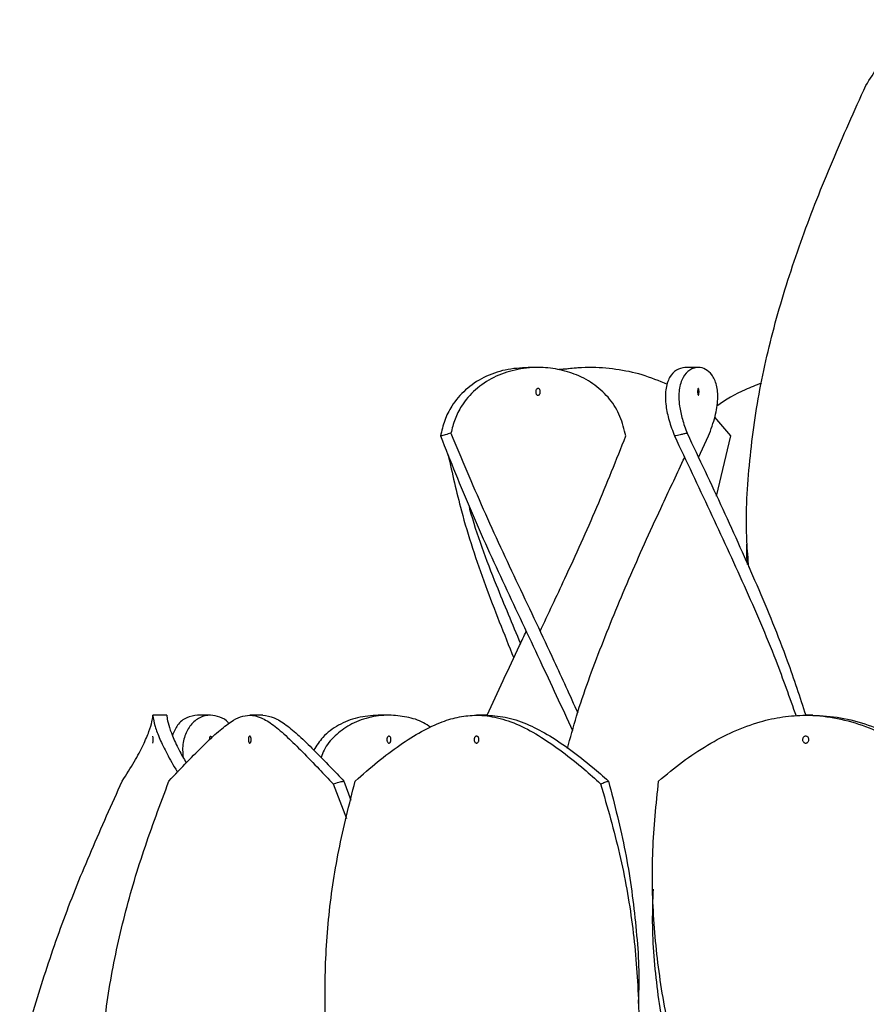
# Model space of a CAD drawing. Header units: millimetres. Extents: x 1128 to 3106, y 573 to 3385.
# Tile 42 of 46: x 2675 to 2796, y 2737 to 2878. Entities that reach past the tile are written whole.
import ezdxf

# ---------------------------------------------------------------- set-up
doc = ezdxf.new("R2010")
doc.units = ezdxf.units.MM

msp = doc.modelspace()

# ---------------------------------------------------------------- linework, layer by layer
at = {"color": 7, "linetype": 'Continuous', "lineweight": 25}
for p, q in [((2749.06, 2828.15), (2747.66, 2828.15)), ((2755.87, 2828.15), (2752.04, 2827.84)), ((2756.37, 2828.15), (2755.87, 2828.15)), ((2772.09, 2828.15), (2770.16, 2828.15)), ((2776.74, 2818.3), (2774.46, 2820.99)), ((2772.12, 2815.22), (2773.57, 2818.3)), ((2774.71, 2809.67), (2776.74, 2818.3)), ((2779.07, 2803.15), (2779.07, 2803.15)), ((2695.74, 2778.15), (2693.74, 2778.15)), ((2702.03, 2778.15), (2700.15, 2778.15)), ((2709.54, 2778.15), (2707.66, 2778.15)), ((2727.64, 2778.15), (2726.11, 2778.15)), ((2741.76, 2778.15), (2740.23, 2778.15)), ((2788.52, 2778.15), (2787.52, 2778.15)), ((2719.61, 2768.3), (2721.53, 2763.32)), ((2721.16, 2768.69), (2722.15, 2765.95)), ((2765.52, 2753.15), (2765.52, 2753.15))]:
    msp.add_line(p, q, dxfattribs=at)
at = {"color": 7, "linetype": 'Continuous', "lineweight": 25, "flags": 128}
for points in [[(2770.12, 2815.22), (2770.12, 2815.22), (2770.12, 2815.22)], [(2772.12, 2815.22), (2772.12, 2815.22), (2772.12, 2815.22)], [(2747.36, 2790.22), (2747.36, 2790.22), (2747.36, 2790.22)], [(2749.36, 2790.22), (2749.36, 2790.22), (2749.36, 2790.22)]]:
    msp.add_lwpolyline(points, dxfattribs=at)
at = {"color": 7, "linetype": 'Continuous', "lineweight": 25}
msp.add_arc((2691.64, 2774.65), 2.15, 346.4782, 13.3452, dxfattribs=at)
for points, knots in [([(2796.16, 2868.69), (2796.76, 2869.62), (2797.97, 2871.5), (2799.23, 2873.91), (2800.06, 2875.89), (2800.45, 2877.23), (2800.57, 2877.99), (2800.57, 2878.25), (2800.57, 2877.91), (2800.78, 2876.83), (2801.38, 2875.05), (2802.41, 2872.88), (2803.71, 2870.58), (2804.7, 2869.06), (2805.2, 2868.3)], [0, 0, 0, 0, 0.08515, 0.172656, 0.257866, 0.345646, 0.419323, 0.494265, 0.585007, 0.678108, 0.768935, 0.862903, 0.930869, 1, 1, 1, 1]), ([(2779.34, 2799.42), (2779.24, 2800.67), (2778.82, 2805.55), (2779.28, 2814.08), (2780.75, 2825), (2783.37, 2835.92), (2786.93, 2846.85), (2791.24, 2857.77), (2794.52, 2865.05), (2796.16, 2868.69)], [0, 0, 0, 0, 0.053813, 0.211527, 0.369209, 0.526891, 0.684607, 0.842319, 1, 1, 1, 1]), ([(2747.66, 2828.15), (2746.55, 2828.08), (2744.33, 2827.94), (2741.21, 2826.81), (2738.56, 2825.04), (2736.72, 2822.86), (2735.57, 2820.57), (2735.22, 2819.06), (2735.05, 2818.3)], [0, 0, 0, 0, 0.181814, 0.363523, 0.546237, 0.728902, 0.864425, 1, 1, 1, 1]), ([(2761.68, 2818.3), (2761.44, 2819.26), (2760.97, 2821.17), (2759.45, 2823.66), (2757.31, 2825.7), (2754.74, 2827.14), (2751.92, 2827.97), (2748.91, 2828.26), (2745.73, 2827.9), (2742.62, 2826.82), (2739.97, 2825.04), (2738.17, 2822.92), (2737.07, 2820.76), (2736.72, 2819.38), (2736.55, 2818.69)], [0, 0, 0, 0, 0.0869072, 0.1737524, 0.2608268, 0.347937, 0.4268354, 0.5057601, 0.5976079, 0.689402, 0.7817139, 0.8739994, 0.9369902, 1, 1, 1, 1]), ([(2767.66, 2825.7), (2766.46, 2826.2), (2764.1, 2827.19), (2760.26, 2827.95), (2756.25, 2828.28), (2753.56, 2827.97), (2752.15, 2827.81)], [0, 0, 0, 0, 0.250487, 0.492761, 0.735114, 1, 1, 1, 1]), ([(2770.16, 2828.15), (2769.74, 2828.08), (2768.91, 2827.94), (2767.89, 2826.81), (2767.33, 2825.04), (2767.35, 2822.86), (2767.83, 2820.57), (2768.39, 2819.06), (2768.67, 2818.3)], [0, 0, 0, 0, 0.1818141, 0.3635225, 0.5462366, 0.7289021, 0.8644248, 1, 1, 1, 1]), ([(2773.57, 2818.3), (2773.92, 2819.26), (2774.61, 2821.17), (2774.97, 2823.66), (2774.78, 2825.7), (2774.12, 2827.14), (2773.16, 2827.97), (2772.03, 2828.26), (2770.84, 2827.9), (2769.82, 2826.82), (2769.26, 2825.04), (2769.29, 2822.92), (2769.74, 2820.76), (2770.23, 2819.38), (2770.48, 2818.69)], [0, 0, 0, 0, 0.086907, 0.173752, 0.260827, 0.347937, 0.426835, 0.50576, 0.597608, 0.689402, 0.781714, 0.873999, 0.93699, 1, 1, 1, 1]), ([(2781.15, 2825.9), (2780.37, 2825.59), (2778.15, 2824.73), (2776, 2823.5), (2774.73, 2822.58), (2774.72, 2822.57)], [0, 0, 0, 0, 0.3481232, 0.9925845, 1, 1, 1, 1]), ([(2749.06, 2824.15), (2749.03, 2824.16), (2748.95, 2824.17), (2748.85, 2824.25), (2748.78, 2824.38), (2748.74, 2824.54), (2748.73, 2824.71), (2748.76, 2824.87), (2748.82, 2825.01), (2748.92, 2825.11), (2749, 2825.15), (2749.09, 2825.15), (2749.18, 2825.13), (2749.28, 2825.05), (2749.35, 2824.92), (2749.39, 2824.76), (2749.4, 2824.59), (2749.37, 2824.43), (2749.3, 2824.29), (2749.21, 2824.19), (2749.12, 2824.15), (2749.08, 2824.15), (2749.06, 2824.15)], [0, 0, 0, 0, 0.0539131, 0.1078306, 0.1616212, 0.2151988, 0.268652, 0.3221179, 0.3756872, 0.429375, 0.4831482, 0.4999987, 0.5538084, 0.607619, 0.6614024, 0.7151118, 0.7687114, 0.8222006, 0.875649, 0.9291846, 0.9829168, 1, 1, 1, 1]), ([(2772.09, 2824.15), (2772.08, 2824.16), (2772.06, 2824.17), (2772.03, 2824.25), (2772.01, 2824.38), (2771.99, 2824.54), (2771.99, 2824.71), (2772, 2824.87), (2772.01, 2825.01), (2772.04, 2825.11), (2772.07, 2825.15), (2772.1, 2825.15), (2772.12, 2825.13), (2772.15, 2825.05), (2772.18, 2824.92), (2772.19, 2824.76), (2772.19, 2824.59), (2772.18, 2824.43), (2772.16, 2824.29), (2772.13, 2824.19), (2772.11, 2824.15), (2772.09, 2824.15), (2772.09, 2824.15)], [0, 0, 0, 0, 0.053913, 0.107831, 0.161621, 0.215199, 0.268652, 0.322118, 0.375687, 0.429375, 0.483148, 0.499999, 0.553808, 0.607619, 0.661402, 0.715112, 0.768711, 0.822201, 0.875649, 0.929185, 0.982917, 1, 1, 1, 1]), ([(2736.55, 2818.69), (2736.42, 2818.66), (2736.15, 2818.59), (2735.64, 2818.46), (2735.28, 2818.36), (2735.05, 2818.3)], [0, 0, 0, 0, 0.269889, 0.539779, 1, 1, 1, 1]), ([(2736.55, 2818.69), (2738.07, 2815.06), (2741.11, 2807.79), (2746.2, 2796.89), (2750.86, 2787.12), (2753.64, 2780.99), (2754.77, 2778.49)], [0, 0, 0, 0, 0.271119, 0.542295, 0.813471, 1, 1, 1, 1]), ([(2770.48, 2818.69), (2770.32, 2818.66), (2769.99, 2818.59), (2769.39, 2818.46), (2768.95, 2818.36), (2768.67, 2818.3)], [0, 0, 0, 0, 0.2698894, 0.539779, 1, 1, 1, 1]), ([(2770.48, 2818.69), (2772.2, 2815.06), (2775.64, 2807.79), (2780.54, 2796.89), (2784.63, 2787.01), (2786.67, 2780.76), (2787.52, 2778.15)], [0, 0, 0, 0, 0.2688403, 0.5377359, 0.8066325, 1, 1, 1, 1]), ([(2735.05, 2818.3), (2736.47, 2814.72), (2739.33, 2807.55), (2744.25, 2796.8), (2749.24, 2786.27), (2752.46, 2779.32), (2754.02, 2775.96)], [0, 0, 0, 0, 0.253779, 0.5076115, 0.761454, 1, 1, 1, 1]), ([(2749.36, 2790.22), (2750.55, 2792.75), (2753.35, 2798.7), (2757.6, 2808.06), (2760.32, 2814.88), (2761.68, 2818.3)], [0, 0, 0, 0, 0.27035, 0.635241, 1, 1, 1, 1]), ([(2768.67, 2818.3), (2770.37, 2814.72), (2773.75, 2807.55), (2778.71, 2796.8), (2782.97, 2786.97), (2785.19, 2780.72), (2786.14, 2778.05)], [0, 0, 0, 0, 0.266983, 0.534022, 0.801072, 1, 1, 1, 1]), ([(2736.15, 2815.59), (2736.74, 2812.91), (2738.13, 2806.65), (2741.35, 2796.92), (2744.18, 2789.86), (2745.58, 2786.39)], [0, 0, 0, 0, 0.27528, 0.643369, 1, 1, 1, 1]), ([(2753.29, 2773.37), (2753.71, 2774.92), (2755.05, 2779.86), (2758.14, 2788.19), (2762.33, 2798.36), (2766.43, 2807.37), (2769.08, 2812.99), (2770.13, 2815.22)], [0, 0, 0, 0, 0.111193, 0.354186, 0.597128, 0.840164, 1, 1, 1, 1]), ([(2739.06, 2808.46), (2739.12, 2808.24), (2740.15, 2804.38), (2742.66, 2797.71), (2745.36, 2791.27), (2746.53, 2788.46)], [0, 0, 0, 0, 0.033425, 0.578335, 1, 1, 1, 1]), ([(2779.16, 2799.84), (2779.08, 2800.69), (2779, 2801.71), (2779.07, 2802.72), (2779.09, 2802.88)], [0, 0, 0, 0, 0.841831, 1, 1, 1, 1]), ([(2741.77, 2778.15), (2743.3, 2781.5), (2745.15, 2785.52), (2747.04, 2789.54), (2747.36, 2790.22)], [0, 0, 0, 0, 0.8320086, 1, 1, 1, 1]), ([(2689.33, 2768.69), (2689.93, 2769.63), (2691.14, 2771.51), (2692.41, 2773.93), (2693.23, 2775.9), (2693.62, 2777.24), (2693.74, 2777.99), (2693.74, 2778.25), (2693.74, 2777.9), (2693.95, 2776.82), (2694.53, 2775.12), (2695.57, 2772.93), (2696.52, 2771.18), (2697.19, 2770.13), (2697.28, 2769.99)], [0, 0, 0, 0, 0.0910714, 0.1820826, 0.2732763, 0.3645128, 0.4422178, 0.5212576, 0.6182275, 0.715141, 0.8109342, 0.8989782, 0.987052, 1, 1, 1, 1]), ([(2695.74, 2778.15), (2695.74, 2778.08), (2695.74, 2777.95), (2695.94, 2776.87), (2696.49, 2775.26), (2697.32, 2773.39), (2698.16, 2771.93), (2698.53, 2771.3)], [0, 0, 0, 0, 0.220178, 0.440438, 0.645221, 0.847095, 1, 1, 1, 1]), ([(2696.04, 2768.69), (2696.93, 2769.63), (2698.71, 2771.51), (2701.1, 2773.93), (2703.19, 2775.9), (2704.91, 2777.24), (2706.36, 2777.99), (2707.76, 2778.25), (2709.26, 2777.9), (2711.01, 2776.83), (2712.98, 2775.12), (2715.19, 2772.94), (2717.4, 2770.64), (2718.94, 2769.01), (2719.61, 2768.3)], [0, 0, 0, 0, 0.086354, 0.172651, 0.259122, 0.345632, 0.419312, 0.494258, 0.586205, 0.678099, 0.768931, 0.852414, 0.935926, 1, 1, 1, 1]), ([(2700.15, 2778.15), (2699.62, 2778.08), (2698.56, 2777.93), (2697.23, 2776.91), (2696.75, 2775.77), (2696.53, 2775.25)], [0, 0, 0, 0, 0.353091, 0.705978, 1, 1, 1, 1]), ([(2704.65, 2776.96), (2704.62, 2777.01), (2704.31, 2777.5), (2703.37, 2777.93), (2701.97, 2778.27), (2700.45, 2777.91), (2699.13, 2776.89), (2698.27, 2775.26), (2697.92, 2773.63), (2698.05, 2772.44), (2698.08, 2772.09)], [0, 0, 0, 0, 0.012786, 0.156384, 0.30003, 0.465016, 0.630064, 0.783513, 0.934784, 1, 1, 1, 1]), ([(2709.54, 2778.15), (2710.06, 2778.08), (2711.11, 2777.95), (2712.81, 2776.87), (2714.7, 2775.27), (2716.83, 2773.2), (2718.99, 2770.96), (2720.51, 2769.37), (2721.16, 2768.69)], [0, 0, 0, 0, 0.183395, 0.366859, 0.537431, 0.705581, 0.873775, 1, 1, 1, 1]), ([(2726.11, 2778.15), (2725.11, 2778.08), (2723.1, 2777.94), (2720.36, 2776.81), (2718.17, 2775.22), (2717.25, 2773.79), (2716.84, 2773.16)], [0, 0, 0, 0, 0.26513, 0.530106, 0.792019, 1, 1, 1, 1]), ([(2733.64, 2776.42), (2733.3, 2776.66), (2732.28, 2777.36), (2730.21, 2777.95), (2727.52, 2778.26), (2724.68, 2777.91), (2722, 2776.88), (2719.84, 2775.26), (2718.46, 2773.63), (2718.02, 2772.44), (2717.89, 2772.09)], [0, 0, 0, 0, 0.0671362, 0.2028289, 0.3385667, 0.4944693, 0.6504302, 0.7954318, 0.9383743, 1, 1, 1, 1]), ([(2722.8, 2768.69), (2723.87, 2769.63), (2726.02, 2771.51), (2729.23, 2773.93), (2732.33, 2775.9), (2735.18, 2777.24), (2737.79, 2777.99), (2740.41, 2778.25), (2743.24, 2777.9), (2746.32, 2776.83), (2749.44, 2775.12), (2752.58, 2772.94), (2755.44, 2770.64), (2757.27, 2769.01), (2758.06, 2768.3)], [0, 0, 0, 0, 0.086354, 0.172651, 0.259122, 0.345632, 0.419312, 0.494258, 0.586205, 0.678099, 0.768931, 0.852414, 0.935926, 1, 1, 1, 1]), ([(2741.76, 2778.15), (2742.75, 2778.08), (2744.72, 2777.95), (2747.7, 2776.87), (2750.72, 2775.27), (2753.77, 2773.2), (2756.61, 2770.96), (2758.41, 2769.37), (2759.19, 2768.69)], [0, 0, 0, 0, 0.183395, 0.366859, 0.537431, 0.705581, 0.873775, 1, 1, 1, 1]), ([(2766.38, 2768.69), (2767.51, 2769.63), (2769.76, 2771.51), (2773.4, 2773.93), (2777.15, 2775.9), (2780.78, 2777.24), (2784.24, 2777.99), (2787.77, 2778.25), (2791.57, 2777.9), (2795.61, 2776.83), (2799.51, 2775.12), (2803.19, 2772.94), (2806.37, 2770.64), (2808.26, 2769.01), (2809.08, 2768.3)], [0, 0, 0, 0, 0.086354, 0.172651, 0.259122, 0.345632, 0.419312, 0.494258, 0.586205, 0.678099, 0.768931, 0.852414, 0.935926, 1, 1, 1, 1]), ([(2788.52, 2778.15), (2789.85, 2778.08), (2792.51, 2777.95), (2796.42, 2776.87), (2800.2, 2775.27), (2803.79, 2773.2), (2806.96, 2770.96), (2808.85, 2769.37), (2809.66, 2768.69)], [0, 0, 0, 0, 0.183395, 0.366859, 0.537431, 0.705581, 0.873775, 1, 1, 1, 1]), ([(2701.89, 2774.64), (2701.89, 2774.66), (2701.89, 2774.74), (2701.9, 2774.87), (2701.93, 2775.01), (2701.97, 2775.11), (2702, 2775.15), (2702.04, 2775.15), (2702.08, 2775.13), (2702.12, 2775.05), (2702.14, 2774.96), (2702.15, 2774.89), (2702.15, 2774.88)], [0, 0, 0, 0, 0.0518092, 0.1769329, 0.3022988, 0.427942, 0.5537851, 0.5932195, 0.719148, 0.8450786, 0.9709454, 1, 1, 1, 1]), ([(2707.66, 2775.15), (2707.68, 2775.15), (2707.72, 2775.13), (2707.78, 2775.05), (2707.83, 2774.92), (2707.86, 2774.76), (2707.86, 2774.59), (2707.85, 2774.43), (2707.8, 2774.29), (2707.75, 2774.19), (2707.69, 2774.15), (2707.64, 2774.15), (2707.58, 2774.17), (2707.52, 2774.25), (2707.47, 2774.38), (2707.45, 2774.54), (2707.45, 2774.71), (2707.47, 2774.87), (2707.51, 2775.01), (2707.57, 2775.11), (2707.62, 2775.15), (2707.65, 2775.15), (2707.66, 2775.15)], [0, 0, 0, 0, 0.05381, 0.10762, 0.161404, 0.215113, 0.268713, 0.322202, 0.37565, 0.429186, 0.482918, 0.500001, 0.553914, 0.607832, 0.661623, 0.7152, 0.768653, 0.822119, 0.875689, 0.929376, 0.98315, 1, 1, 1, 1]), ([(2727.64, 2774.15), (2727.61, 2774.16), (2727.55, 2774.17), (2727.46, 2774.25), (2727.39, 2774.38), (2727.35, 2774.54), (2727.35, 2774.71), (2727.37, 2774.87), (2727.43, 2775.01), (2727.51, 2775.11), (2727.59, 2775.15), (2727.67, 2775.15), (2727.74, 2775.13), (2727.83, 2775.05), (2727.9, 2774.92), (2727.94, 2774.76), (2727.94, 2774.59), (2727.91, 2774.43), (2727.85, 2774.29), (2727.77, 2774.19), (2727.7, 2774.15), (2727.66, 2774.15), (2727.64, 2774.15)], [0, 0, 0, 0, 0.053913, 0.107831, 0.161621, 0.215199, 0.268652, 0.322118, 0.375687, 0.429375, 0.483148, 0.499999, 0.553808, 0.607619, 0.661402, 0.715112, 0.768711, 0.822201, 0.875649, 0.929185, 0.982917, 1, 1, 1, 1]), ([(2740.23, 2775.15), (2740.26, 2775.15), (2740.34, 2775.13), (2740.45, 2775.05), (2740.53, 2774.92), (2740.57, 2774.76), (2740.58, 2774.59), (2740.55, 2774.43), (2740.48, 2774.29), (2740.38, 2774.19), (2740.29, 2774.15), (2740.2, 2774.15), (2740.1, 2774.17), (2740, 2774.25), (2739.92, 2774.38), (2739.88, 2774.54), (2739.87, 2774.71), (2739.91, 2774.87), (2739.98, 2775.01), (2740.07, 2775.11), (2740.16, 2775.15), (2740.21, 2775.15), (2740.23, 2775.15)], [0, 0, 0, 0, 0.05381, 0.10762, 0.161404, 0.215113, 0.268713, 0.322202, 0.37565, 0.429186, 0.482918, 0.500001, 0.553914, 0.607832, 0.661623, 0.7152, 0.768653, 0.822119, 0.875689, 0.929376, 0.98315, 1, 1, 1, 1]), ([(2787.52, 2775.15), (2787.57, 2775.15), (2787.67, 2775.13), (2787.8, 2775.05), (2787.91, 2774.92), (2787.96, 2774.76), (2787.97, 2774.59), (2787.93, 2774.43), (2787.84, 2774.29), (2787.71, 2774.19), (2787.6, 2774.15), (2787.48, 2774.15), (2787.36, 2774.17), (2787.23, 2774.25), (2787.12, 2774.38), (2787.07, 2774.54), (2787.06, 2774.71), (2787.1, 2774.87), (2787.19, 2775.01), (2787.32, 2775.11), (2787.44, 2775.15), (2787.5, 2775.15), (2787.52, 2775.15)], [0, 0, 0, 0, 0.05381, 0.10762, 0.161404, 0.215113, 0.268713, 0.322202, 0.37565, 0.429186, 0.482918, 0.500001, 0.553914, 0.607832, 0.661623, 0.7152, 0.768653, 0.822119, 0.875689, 0.929376, 0.98315, 1, 1, 1, 1]), ([(2674.6, 2727.14), (2674.7, 2727.71), (2675.37, 2731.6), (2677.47, 2738.81), (2680.82, 2748.77), (2684.84, 2758.73), (2687.83, 2765.37), (2689.33, 2768.69)], [0, 0, 0, 0, 0.041229, 0.280963, 0.520602, 0.760335, 1, 1, 1, 1]), ([(2686.83, 2710.13), (2686.54, 2712.99), (2685.91, 2719.23), (2686.16, 2728.79), (2687.31, 2738.81), (2689.41, 2748.77), (2692.3, 2758.73), (2694.79, 2765.37), (2696.04, 2768.69)], [0, 0, 0, 0, 0.146575, 0.319717, 0.489817, 0.65985, 0.829949, 1, 1, 1, 1]), ([(2720.02, 2721.36), (2719.61, 2723.86), (2718.67, 2729.68), (2718.32, 2738.81), (2718.82, 2748.77), (2720.26, 2758.73), (2721.95, 2765.37), (2722.8, 2768.69)], [0, 0, 0, 0, 0.158334, 0.368786, 0.579156, 0.789608, 1, 1, 1, 1]), ([(2719.61, 2768.3), (2719.75, 2768.34), (2720.03, 2768.41), (2720.54, 2768.54), (2720.92, 2768.64), (2721.16, 2768.69)], [0, 0, 0, 0, 0.26989, 0.5397797, 1, 1, 1, 1]), ([(2758.06, 2768.3), (2758.16, 2768.34), (2758.36, 2768.41), (2758.74, 2768.54), (2759.01, 2768.64), (2759.19, 2768.69)], [0, 0, 0, 0, 0.26989, 0.53978, 1, 1, 1, 1]), ([(2758.06, 2768.3), (2759.02, 2764.93), (2760.95, 2758.2), (2762.75, 2748.11), (2763.57, 2738.01), (2763.63, 2730.35), (2763.11, 2726.06), (2763, 2725.13)], [0, 0, 0, 0, 0.233849, 0.467786, 0.701635, 0.935521, 1, 1, 1, 1]), ([(2759.19, 2768.69), (2760.05, 2765.31), (2761.79, 2758.55), (2763.14, 2748.41), (2763.69, 2741.13), (2763.46, 2737.23), (2763.43, 2736.71)], [0, 0, 0, 0, 0.317027, 0.634155, 0.951161, 1, 1, 1, 1]), ([(2784.02, 2688.81), (2782.54, 2692.02), (2779.51, 2698.61), (2775.34, 2708.57), (2771.66, 2718.71), (2768.73, 2728.79), (2766.66, 2738.81), (2765.55, 2748.77), (2765.35, 2758.73), (2766.04, 2765.37), (2766.38, 2768.69)], [0, 0, 0, 0, 0.120388, 0.247366, 0.374304, 0.501245, 0.625955, 0.750616, 0.875326, 1, 1, 1, 1]), ([(2770.05, 2720.36), (2769.29, 2723.12), (2767.63, 2729.18), (2766.15, 2738.55), (2765.4, 2746.72), (2765.58, 2751.59), (2765.64, 2753.15)], [0, 0, 0, 0, 0.2524, 0.554855, 0.857202, 1, 1, 1, 1])]:
    msp.add_open_spline(points, degree=3, knots=knots, dxfattribs=at)

doc.saveas('drawing.dxf')
